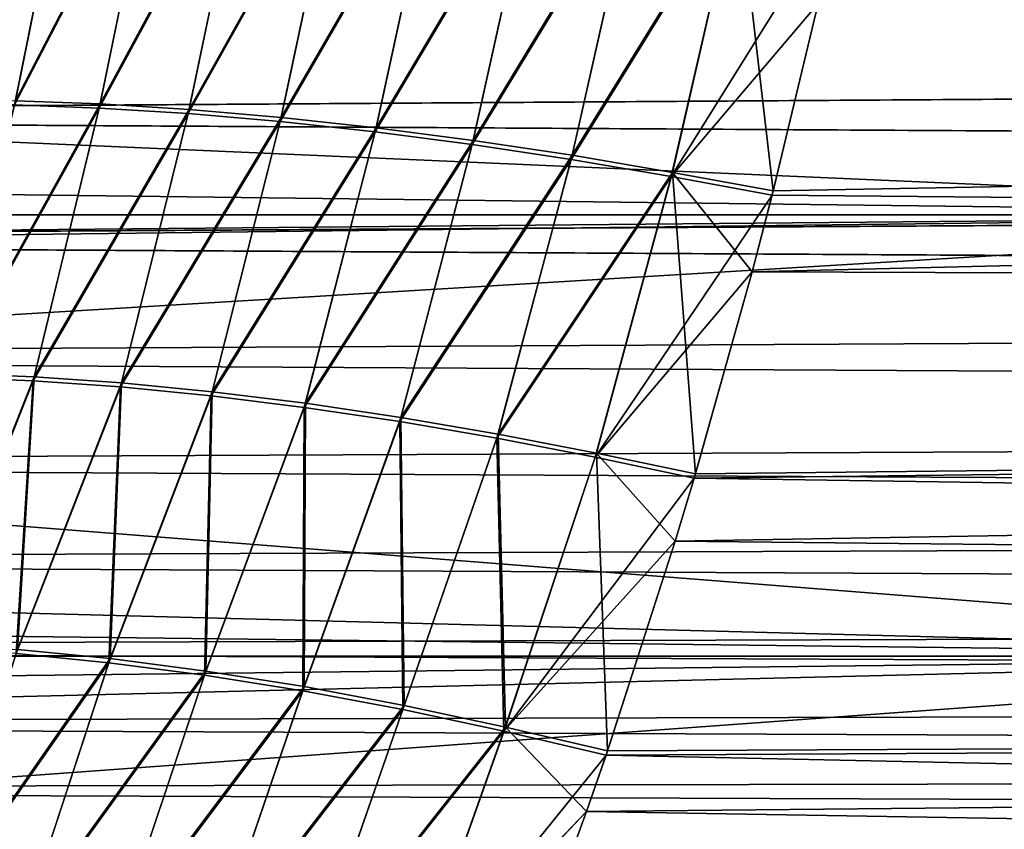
# Model space of a CAD drawing. Header units: metres. Extents: x -46 to 104, y -30 to 30.
# Tile 216 of 256: x 13.56 to 15.01, y -3.57 to -2.37. Entities that reach past the tile are written whole.
import ezdxf

# ---------------------------------------------------------------- set-up
doc = ezdxf.new("R2010")
doc.units = ezdxf.units.M
doc.layers.add('solid_26_000_502_XXX', color=7, linetype='CONTINUOUS')

msp = doc.modelspace()

# ---------------------------------------------------------------- linework, layer by layer
at = {"layer": 'solid_26_000_502_XXX'}
for points in [[(16, -2.000577, -12.845142), (16, -2.659177, -12.725124), (-38.5, -2.000588, -12.845141)], [(-38.5, -2.659191, 624.725098), (16, -2.659177, 624.725098), (16, -2.000577, 624.845154)], [(-38.5, -2.659191, 624.725098), (16, -2.000577, 624.845154), (-38.5, -2.000588, 624.845154)], [(16, -2.659177, -12.725124), (-38.5, -2.659191, -12.725121), (-38.5, -2.000588, -12.845141)], [(16, -2.659177, 12.725124), (16, -2.000577, 12.845142), (8.690778, -2.338869, 12.787873)], [(8.690781, -2.338859, 599.212097), (16, -2.000577, 599.154846), (16, -2.659177, 599.274902)], [(13.513707, -2.088466, 287.240784), (13.633814, -2.089332, 287.336121), (13.43285, -2.496149, 287.336334)], [(13.633814, -2.089332, 287.336121), (13.551612, -2.497039, 287.430878), (13.43285, -2.496149, 287.336334)], [(13.635061, -2.083182, 308.66507), (13.514944, -2.082314, 308.760437), (13.434189, -2.49007, 308.665192)], [(13.635061, -2.083182, 308.66507), (13.434189, -2.49007, 308.665192), (13.552971, -2.490961, 308.570648)], [(13.633814, -2.089332, 287.336121), (13.760592, -2.093352, 287.422333), (13.551612, -2.497039, 287.430878)], [(13.761851, -2.087196, 308.578888), (13.635061, -2.083182, 308.66507), (13.552971, -2.490961, 308.570648)], [(13.761851, -2.087196, 308.578888), (13.552971, -2.490961, 308.570648), (13.678195, -2.495504, 308.484955)], [(13.894567, -2.09433, 308.50235), (13.761851, -2.087196, 308.578888), (13.678195, -2.495504, 308.484955)], [(13.760592, -2.093352, 287.422333), (13.676812, -2.501589, 287.516571), (13.551612, -2.497039, 287.430878)], [(13.760592, -2.093352, 287.422333), (13.893295, -2.100501, 287.498871), (13.676812, -2.501589, 287.516571)], [(13.893295, -2.100501, 287.498871), (13.80773, -2.509771, 287.592957), (13.676812, -2.501589, 287.516571)], [(13.894567, -2.09433, 308.50235), (13.678195, -2.495504, 308.484955), (13.809139, -2.503672, 308.408569)], [(13.893295, -2.100501, 287.498871), (14.031144, -2.110738, 287.565308), (13.80773, -2.509771, 287.592957)], [(14.032431, -2.104542, 308.435944), (13.894567, -2.09433, 308.50235), (13.809139, -2.503672, 308.408569)], [(14.032431, -2.104542, 308.435944), (13.809139, -2.503672, 308.408569), (13.945048, -2.515419, 308.341949)], [(14.174629, -2.117774, 308.380066), (14.032431, -2.104542, 308.435944), (13.945048, -2.515419, 308.341949)], [(14.031144, -2.110738, 287.565308), (13.94361, -2.521539, 287.659576), (13.80773, -2.509771, 287.592957)], [(14.031144, -2.110738, 287.565308), (14.173328, -2.124002, 287.621216), (13.94361, -2.521539, 287.659576)], [(14.174629, -2.117774, 308.380066), (13.945048, -2.515419, 308.341949), (14.085141, -2.530677, 308.285461)], [(14.320327, -2.133947, 308.334991), (14.174629, -2.117774, 308.380066), (14.085141, -2.530677, 308.285461)], [(14.173328, -2.124002, 287.621216), (14.083672, -2.536824, 287.716064), (13.94361, -2.521539, 287.659576)], [(14.173328, -2.124002, 287.621216), (14.319012, -2.140216, 287.66629), (14.083672, -2.536824, 287.716064)], [(14.320327, -2.133947, 308.334991), (14.085141, -2.530677, 308.285461), (14.228608, -2.549358, 308.239471)], [(14.468667, -2.152966, 308.301025), (14.320327, -2.133947, 308.334991), (14.228608, -2.549358, 308.239471)], [(14.319012, -2.140216, 287.66629), (14.227106, -2.55554, 287.762085), (14.083672, -2.536824, 287.716064)], [(14.319012, -2.140216, 287.66629), (14.467338, -2.159284, 287.700287), (14.227106, -2.55554, 287.762085)], [(14.467338, -2.159284, 287.700287), (14.373088, -2.577578, 287.797363), (14.227106, -2.55554, 287.762085)], [(14.468667, -2.152966, 308.301025), (14.228608, -2.549358, 308.239471), (14.374624, -2.571353, 308.204193)], [(14.467338, -2.159284, 287.700287), (14.617434, -2.181093, 287.722992), (14.373088, -2.577578, 287.797363)], [(14.618778, -2.174719, 308.278351), (14.468667, -2.152966, 308.301025), (14.374624, -2.571353, 308.204193)], [(14.618778, -2.174719, 308.278351), (14.374624, -2.571353, 308.204193), (14.522347, -2.596538, 308.179871)], [(14.618778, -2.174719, 308.278351), (14.522347, -2.596538, 308.179871), (14.671142, -2.623904, 308.16687)], [(14.618778, -2.174719, 308.278351), (14.671142, -2.623904, 308.16687), (14.737422, -2.347252, 308.234283)], [(14.617434, -2.181093, 287.722992), (14.520777, -2.602811, 287.821716), (14.373088, -2.577578, 287.797363)], [(14.617434, -2.181093, 287.722992), (14.768579, -2.204731, 287.73407), (14.520777, -2.602811, 287.821716)], [(27, -2.204339, 294.966309), (11.264021, -2.31772, 295.052002), (27, -2.410379, 295.127258)], [(27, -2.410379, 300.872742), (11.264034, -2.317658, 300.948029), (27, -2.204339, 301.033691)], [(14.520777, -2.602811, 287.821716), (14.768579, -2.204731, 287.73407), (14.737425, -2.347241, 287.765717)], [(34.5, -2.257121, 308.254517), (14.671142, -2.623904, 308.16687), (14.640127, -2.743418, 308.135254)], [(34.5, -2.809217, 308.117218), (34.5, -2.257121, 308.254517), (14.640127, -2.743418, 308.135254)], [(34.5, -2.257121, 308.254517), (14.737422, -2.347252, 308.234283), (14.671142, -2.623904, 308.16687)], [(14.737425, -2.347241, 287.765717), (34.5, -2.257121, 287.745483), (34.5, -2.809217, 287.882782)], [(27, -2.410379, 295.127258), (11.264021, -2.31772, 295.052002), (11.221992, -2.513347, 295.216919)], [(27, -2.410379, 300.872742), (11.222008, -2.513272, 300.783142), (11.264034, -2.317658, 300.948029)], [(16, -2.659177, 12.725124), (8.690778, -2.338869, 12.787873), (8.577019, -2.726637, 12.71084)], [(8.690781, -2.338859, 599.212097), (16, -2.659177, 599.274902), (8.577024, -2.726623, 599.289185)], [(14.520777, -2.602811, 287.821716), (14.737425, -2.347241, 287.765717), (14.669528, -2.63026, 287.834778)], [(14.669528, -2.63026, 287.834778), (14.737425, -2.347241, 287.765717), (34.5, -2.809217, 287.882782)], [(27, -2.410379, 295.127258), (11.221992, -2.513347, 295.216919), (27, -2.604945, 295.30246)], [(27, -2.604945, 300.69754), (11.222008, -2.513272, 300.783142), (27, -2.410379, 300.872742)], [(13.551612, -2.497039, 287.430878), (13.676812, -2.501589, 287.516571), (13.455651, -2.899334, 287.54184)], [(13.678195, -2.495504, 308.484955), (13.552971, -2.490961, 308.570648), (13.457152, -2.893341, 308.459991)], [(13.678195, -2.495504, 308.484955), (13.457152, -2.893341, 308.459991), (13.580593, -2.898285, 308.374847)], [(13.809139, -2.503672, 308.408569), (13.678195, -2.495504, 308.484955), (13.580593, -2.898285, 308.374847)], [(27, -2.604945, 295.30246), (11.221992, -2.513347, 295.216919), (11.179183, -2.697383, 295.394897)], [(27, -2.604945, 300.69754), (11.1792, -2.697311, 300.605194), (11.222008, -2.513272, 300.783142)], [(13.676812, -2.501589, 287.516571), (13.579062, -2.904285, 287.626953), (13.455651, -2.899334, 287.54184)], [(13.676812, -2.501589, 287.516571), (13.80773, -2.509771, 287.592957), (13.579062, -2.904285, 287.626953)], [(13.80773, -2.509771, 287.592957), (13.707956, -2.913314, 287.703125), (13.579062, -2.904285, 287.626953)], [(13.809139, -2.503672, 308.408569), (13.580593, -2.898285, 308.374847), (13.709524, -2.907302, 308.298676)], [(13.80773, -2.509771, 287.592957), (13.94361, -2.521539, 287.659576), (13.707956, -2.913314, 287.703125)], [(13.945048, -2.515419, 308.341949), (13.809139, -2.503672, 308.408569), (13.709524, -2.907302, 308.298676)], [(13.94361, -2.521539, 287.659576), (13.841611, -2.926371, 287.769928), (13.707956, -2.913314, 287.703125)], [(13.945048, -2.515419, 308.341949), (13.709524, -2.907302, 308.298676), (13.843219, -2.920341, 308.231842)], [(13.94361, -2.521539, 287.659576), (14.083672, -2.536824, 287.716064), (13.841611, -2.926371, 287.769928)], [(14.085141, -2.530677, 308.285461), (13.945048, -2.515419, 308.341949), (13.843219, -2.920341, 308.231842)], [(14.083672, -2.536824, 287.716064), (13.979275, -2.943382, 287.826996), (13.841611, -2.926371, 287.769928)], [(14.085141, -2.530677, 308.285461), (13.843219, -2.920341, 308.231842), (13.980925, -2.937329, 308.174774)], [(14.083672, -2.536824, 287.716064), (14.227106, -2.55554, 287.762085), (13.979275, -2.943382, 287.826996)], [(14.228608, -2.549358, 308.239471), (14.085141, -2.530677, 308.285461), (13.980925, -2.937329, 308.174774)], [(14.227106, -2.55554, 287.762085), (14.120172, -2.964253, 287.874023), (13.979275, -2.943382, 287.826996)], [(14.228608, -2.549358, 308.239471), (13.980925, -2.937329, 308.174774), (14.121867, -2.95817, 308.127777)], [(14.227106, -2.55554, 287.762085), (14.373088, -2.577578, 287.797363), (14.120172, -2.964253, 287.874023)], [(14.374624, -2.571353, 308.204193), (14.228608, -2.549358, 308.239471), (14.121867, -2.95817, 308.127777)], [(14.374624, -2.571353, 308.204193), (14.121867, -2.95817, 308.127777), (14.265253, -2.982747, 308.091125)], [(14.522347, -2.596538, 308.179871), (14.374624, -2.571353, 308.204193), (14.265253, -2.982747, 308.091125)], [(14.373088, -2.577578, 287.797363), (14.263511, -2.988864, 287.910706), (14.120172, -2.964253, 287.874023)], [(14.373088, -2.577578, 287.797363), (14.520777, -2.602811, 287.821716), (14.263511, -2.988864, 287.910706)], [(14.522347, -2.596538, 308.179871), (14.265253, -2.982747, 308.091125), (14.410276, -3.010921, 308.064972)], [(14.522347, -2.596538, 308.179871), (14.410276, -3.010921, 308.064972), (14.556381, -3.041644, 308.049805)], [(14.522347, -2.596538, 308.179871), (14.556381, -3.041644, 308.049805), (14.640127, -2.743418, 308.135254)], [(14.522347, -2.596538, 308.179871), (14.640127, -2.743418, 308.135254), (14.671142, -2.623904, 308.16687)], [(27, -2.604945, 295.30246), (11.179183, -2.697383, 295.394897), (27, -2.786909, 295.490906)], [(27, -2.786909, 300.509094), (11.1792, -2.697311, 300.605194), (27, -2.604945, 300.69754)], [(14.520777, -2.602811, 287.821716), (14.408485, -3.017079, 287.936859), (14.263511, -2.988864, 287.910706)], [(14.520777, -2.602811, 287.821716), (14.669528, -2.63026, 287.834778), (14.408485, -3.017079, 287.936859)], [(14.408485, -3.017079, 287.936859), (14.669528, -2.63026, 287.834778), (14.64013, -2.743407, 287.864716)], [(14.64013, -2.743407, 287.864716), (14.669528, -2.63026, 287.834778), (34.5, -2.809217, 287.882782)], [(16, -2.659177, -12.725124), (16, -3.310724, -12.571361), (-38.5, -2.659191, -12.725121)], [(-38.5, -3.310741, 624.57135), (16, -3.310724, 624.57135), (16, -2.659177, 624.725098)], [(-38.5, -3.310741, 624.57135), (16, -2.659177, 624.725098), (-38.5, -2.659191, 624.725098)], [(16, -3.310724, -12.571361), (-38.5, -3.310741, -12.571356), (-38.5, -2.659191, -12.725121)], [(16, -2.659177, 12.725124), (8.577019, -2.726637, 12.71084), (8.444276, -3.113529, 12.621646)], [(16, -3.310724, 12.571361), (16, -2.659177, 12.725124), (8.444276, -3.113529, 12.621646)], [(8.577024, -2.726623, 599.289185), (16, -2.659177, 599.274902), (16, -3.310724, 599.42865)], [(27, -2.786909, 295.490906), (11.179183, -2.697383, 295.394897), (11.136409, -2.868868, 295.585052)], [(27, -2.786909, 300.509094), (11.13642, -2.868823, 300.415009), (11.1792, -2.697311, 300.605194)], [(8.577024, -2.726623, 599.289185), (16, -3.310724, 599.42865), (8.444283, -3.113513, 599.378357)], [(14.408485, -3.017079, 287.936859), (14.64013, -2.743407, 287.864716), (14.55453, -3.047886, 287.952087)], [(14.55453, -3.047886, 287.952087), (14.64013, -2.743407, 287.864716), (34.5, -2.809217, 287.882782)], [(34.5, -2.809217, 308.117218), (14.640127, -2.743418, 308.135254), (14.556381, -3.041644, 308.049805)], [(27, -2.786909, 295.490906), (11.136409, -2.868868, 295.585052), (27, -2.955008, 295.691223)], [(27, -2.955008, 300.308777), (11.13642, -2.868823, 300.415009), (27, -2.786909, 300.509094)], [(34.5, -2.809217, 308.117218), (14.556381, -3.041644, 308.049805), (14.526463, -3.140937, 308.019196)], [(34.5, -3.352583, 307.950378), (34.5, -2.809217, 308.117218), (14.526463, -3.140937, 308.019196)], [(14.55453, -3.047886, 287.952087), (34.5, -2.809217, 287.882782), (34.5, -3.352583, 288.049622)], [(27, -2.955008, 295.691223), (11.136409, -2.868868, 295.585052), (11.094525, -3.026799, 295.786194)], [(27, -2.955008, 300.308777), (11.094542, -3.026739, 300.213898), (11.13642, -2.868823, 300.415009)], [(13.455651, -2.899334, 287.54184), (13.579062, -2.904285, 287.626953), (13.422566, -3.298229, 287.722839)], [(13.579062, -2.904285, 287.626953), (13.554091, -3.306817, 287.805847), (13.422566, -3.298229, 287.722839)], [(13.580593, -2.898285, 308.374847), (13.457152, -2.893341, 308.459991), (13.424253, -3.292329, 308.279205)], [(13.580593, -2.898285, 308.374847), (13.424253, -3.292329, 308.279205), (13.555821, -3.300908, 308.196198)], [(13.579062, -2.904285, 287.626953), (13.707956, -2.913314, 287.703125), (13.554091, -3.306817, 287.805847)], [(13.709524, -2.907302, 308.298676), (13.580593, -2.898285, 308.374847), (13.555821, -3.300908, 308.196198)], [(13.707956, -2.913314, 287.703125), (13.690895, -3.320312, 287.879089), (13.554091, -3.306817, 287.805847)], [(13.709524, -2.907302, 308.298676), (13.555821, -3.300908, 308.196198), (13.692671, -3.31439, 308.122925)], [(13.707956, -2.913314, 287.703125), (13.841611, -2.926371, 287.769928), (13.690895, -3.320312, 287.879089)], [(13.843219, -2.920341, 308.231842), (13.709524, -2.907302, 308.298676), (13.692671, -3.31439, 308.122925)], [(13.841611, -2.926371, 287.769928), (13.832145, -3.338635, 287.942139), (13.690895, -3.320312, 287.879089)], [(13.843219, -2.920341, 308.231842), (13.692671, -3.31439, 308.122925), (13.833973, -3.332695, 308.059906)], [(13.841611, -2.926371, 287.769928), (13.979275, -2.943382, 287.826996), (13.832145, -3.338635, 287.942139)], [(13.980925, -2.937329, 308.174774), (13.843219, -2.920341, 308.231842), (13.833973, -3.332695, 308.059906)], [(13.979275, -2.943382, 287.826996), (13.976987, -3.361674, 287.994598), (13.832145, -3.338635, 287.942139)], [(13.980925, -2.937329, 308.174774), (13.833973, -3.332695, 308.059906), (13.978868, -3.355709, 308.007446)], [(13.979275, -2.943382, 287.826996), (14.120172, -2.964253, 287.874023), (13.976987, -3.361674, 287.994598)], [(14.121867, -2.95817, 308.127777), (13.980925, -2.937329, 308.174774), (13.978868, -3.355709, 308.007446)], [(27, -2.955008, 295.691223), (11.094525, -3.026799, 295.786194), (27, -3.108845, 295.902954)], [(27, -3.108845, 300.097046), (11.094542, -3.026739, 300.213898), (27, -2.955008, 300.308777)], [(14.121867, -2.95817, 308.127777), (13.978868, -3.355709, 308.007446), (14.12648, -3.383295, 307.965912)], [(14.265253, -2.982747, 308.091125), (14.121867, -2.95817, 308.127777), (14.12648, -3.383295, 307.965912)], [(14.120172, -2.964253, 287.874023), (14.12454, -3.389289, 288.036133), (13.976987, -3.361674, 287.994598)], [(14.120172, -2.964253, 287.874023), (14.263511, -2.988864, 287.910706), (14.12454, -3.389289, 288.036133)], [(14.263511, -2.988864, 287.910706), (14.273912, -3.421312, 288.066528), (14.12454, -3.389289, 288.036133)], [(14.265253, -2.982747, 308.091125), (14.12648, -3.383295, 307.965912), (14.275911, -3.415285, 307.935547)], [(14.263511, -2.988864, 287.910706), (14.408485, -3.017079, 287.936859), (14.273912, -3.421312, 288.066528)], [(14.410276, -3.010921, 308.064972), (14.265253, -2.982747, 308.091125), (14.275911, -3.415285, 307.935547)], [(14.408485, -3.017079, 287.936859), (14.55453, -3.047886, 287.952087), (14.273912, -3.421312, 288.066528)], [(14.410276, -3.010921, 308.064972), (14.275911, -3.415285, 307.935547), (14.426572, -3.450557, 307.91684)], [(14.410276, -3.010921, 308.064972), (14.426572, -3.450557, 307.91684), (14.526463, -3.140937, 308.019196)], [(14.410276, -3.010921, 308.064972), (14.526463, -3.140937, 308.019196), (14.556381, -3.041644, 308.049805)], [(27, -3.108845, 295.902954), (11.094525, -3.026799, 295.786194), (11.054436, -3.170085, 295.996735)], [(27, -3.108845, 300.097046), (11.054455, -3.170019, 300.003357), (11.094542, -3.026739, 300.213898)], [(14.273912, -3.421312, 288.066528), (14.55453, -3.047886, 287.952087), (14.526466, -3.140927, 287.980804)], [(14.526466, -3.140927, 287.980804), (14.55453, -3.047886, 287.952087), (34.5, -3.352583, 288.049622)], [(27, -3.108845, 295.902954), (11.054436, -3.170085, 295.996735), (27, -3.247665, 296.125122)], [(27, -3.247665, 299.874878), (11.054455, -3.170019, 300.003357), (27, -3.108845, 300.097046)], [(16, -3.310724, 12.571361), (8.444276, -3.113529, 12.621646), (8.291846, -3.499348, 12.520166)], [(8.444283, -3.113513, 599.378357), (16, -3.310724, 599.42865), (8.291852, -3.499334, 599.479858)], [(14.273912, -3.421312, 288.066528), (14.526466, -3.140927, 287.980804), (14.424497, -3.45667, 288.085297)], [(14.424497, -3.45667, 288.085297), (14.526466, -3.140927, 287.980804), (34.5, -3.352583, 288.049622)], [(34.5, -3.352583, 307.950378), (14.526463, -3.140937, 308.019196), (14.426572, -3.450557, 307.91684)], [(27, -3.247665, 296.125122), (11.054436, -3.170085, 295.996735), (11.01688, -3.298234, 296.215576)], [(27, -3.247665, 299.874878), (11.01689, -3.298202, 299.784485), (11.054455, -3.170019, 300.003357)], [(27, -3.247665, 296.125122), (11.01688, -3.298234, 296.215576), (27, -3.370478, 296.35611)], [(27, -3.370478, 299.64389), (11.01689, -3.298202, 299.784485), (27, -3.247665, 299.874878)], [(16, -3.310724, -12.571361), (16, -3.953493, -12.38426), (-38.5, -3.310741, -12.571356)], [(-38.5, -3.953512, 624.384277), (16, -3.953493, 624.384277), (16, -3.310724, 624.57135)], [(-38.5, -3.953512, 624.384277), (16, -3.310724, 624.57135), (-38.5, -3.310741, 624.57135)], [(16, -3.953493, -12.38426), (-38.5, -3.953512, -12.384254), (-38.5, -3.310741, -12.571356)], [(16, -3.310724, 12.571361), (8.291846, -3.499348, 12.520166), (8.119096, -3.883367, 12.406428)], [(16, -3.953493, 12.38426), (16, -3.310724, 12.571361), (8.119096, -3.883367, 12.406428)], [(8.291852, -3.499334, 599.479858), (16, -3.310724, 599.42865), (16, -3.953493, 599.615723)], [(27, -3.370478, 296.35611), (11.01688, -3.298234, 296.215576), (10.98256, -3.410774, 296.441437)], [(27, -3.370478, 299.64389), (10.982573, -3.410734, 299.558655), (11.01689, -3.298202, 299.784485)], [(13.554091, -3.306817, 287.805847), (13.690895, -3.320312, 287.879089), (13.428673, -3.696466, 287.946777)], [(13.692671, -3.31439, 308.122925), (13.555821, -3.300908, 308.196198), (13.430586, -3.690668, 308.055481)], [(13.690895, -3.320312, 287.879089), (13.562772, -3.710681, 288.019958), (13.428673, -3.696466, 287.946777)], [(13.692671, -3.31439, 308.122925), (13.430586, -3.690668, 308.055481), (13.564734, -3.704873, 307.9823)], [(13.690895, -3.320312, 287.879089), (13.832145, -3.338635, 287.942139), (13.562772, -3.710681, 288.019958)], [(13.833973, -3.332695, 308.059906), (13.692671, -3.31439, 308.122925), (13.564734, -3.704873, 307.9823)], [(13.832145, -3.338635, 287.942139), (13.701091, -3.730079, 288.083435), (13.562772, -3.710681, 288.019958)], [(13.833973, -3.332695, 308.059906), (13.564734, -3.704873, 307.9823), (13.703109, -3.724257, 307.918793)], [(13.832145, -3.338635, 287.942139), (13.976987, -3.361674, 287.994598), (13.701091, -3.730079, 288.083435)], [(13.978868, -3.355709, 308.007446), (13.833973, -3.332695, 308.059906), (13.703109, -3.724257, 307.918793)], [(13.978868, -3.355709, 308.007446), (13.703109, -3.724257, 307.918793), (13.844893, -3.748706, 307.865387)], [(14.12648, -3.383295, 307.965912), (13.978868, -3.355709, 308.007446), (13.844893, -3.748706, 307.865387)], [(34.5, -3.352583, 307.950378), (14.395889, -3.539791, 307.885345), (14.282673, -3.849838, 307.768768)], [(34.5, -3.886421, 307.754272), (34.5, -3.352583, 307.950378), (14.282673, -3.849838, 307.768768)], [(34.5, -3.352583, 307.950378), (14.426572, -3.450557, 307.91684), (14.395889, -3.539791, 307.885345)], [(14.424497, -3.45667, 288.085297), (34.5, -3.352583, 288.049622), (34.5, -3.886421, 288.245728)], [(27, -3.370478, 296.35611), (10.98256, -3.410774, 296.441437), (27, -3.476896, 296.595123)], [(27, -3.476896, 299.404877), (10.982573, -3.410734, 299.558655), (27, -3.370478, 299.64389)], [(13.976987, -3.361674, 287.994598), (13.842818, -3.754546, 288.136871), (13.701091, -3.730079, 288.083435)], [(13.976987, -3.361674, 287.994598), (14.12454, -3.389289, 288.036133), (13.842818, -3.754546, 288.136871)], [(14.12648, -3.383295, 307.965912), (13.844893, -3.748706, 307.865387), (13.989254, -3.778075, 307.822327)], [(14.275911, -3.415285, 307.935547), (14.12648, -3.383295, 307.965912), (13.989254, -3.778075, 307.822327)], [(14.12454, -3.389289, 288.036133), (13.987118, -3.783938, 288.179932), (13.842818, -3.754546, 288.136871)], [(14.12454, -3.389289, 288.036133), (14.273912, -3.421312, 288.066528), (13.987118, -3.783938, 288.179932)], [(27, -3.476896, 296.595123), (10.98256, -3.410774, 296.441437), (10.952139, -3.507229, 296.672638)], [(27, -3.476896, 299.404877), (10.952153, -3.507185, 299.327454), (10.982573, -3.410734, 299.558655)], [(14.273912, -3.421312, 288.066528), (14.133141, -3.818082, 288.212372), (13.987118, -3.783938, 288.179932)], [(14.275911, -3.415285, 307.935547), (13.989254, -3.778075, 307.822327), (14.135341, -3.812193, 307.789948)], [(14.273912, -3.421312, 288.066528), (14.424497, -3.45667, 288.085297), (14.133141, -3.818082, 288.212372)], [(14.275911, -3.415285, 307.935547), (14.135341, -3.812193, 307.789948), (14.395889, -3.539791, 307.885345)], [(14.275911, -3.415285, 307.935547), (14.395889, -3.539791, 307.885345), (14.426572, -3.450557, 307.91684)], [(14.133141, -3.818082, 288.212372), (14.424497, -3.45667, 288.085297), (14.395892, -3.539783, 288.114655)], [(14.395892, -3.539783, 288.114655), (14.424497, -3.45667, 288.085297), (34.5, -3.886421, 288.245728)], [(27, -3.476896, 296.595123), (10.952139, -3.507229, 296.672638), (27, -3.566487, 296.841278)], [(27, -3.566487, 299.158722), (10.952153, -3.507185, 299.327454), (27, -3.476896, 299.404877)], [(8.291852, -3.499334, 599.479858), (16, -3.953493, 599.615723), (8.119102, -3.883354, 599.593567)], [(27, -3.566487, 296.841278), (10.952139, -3.507229, 296.672638), (10.926061, -3.587645, 296.908539)], [(27, -3.566487, 299.158722), (10.926067, -3.587626, 299.091553), (10.952153, -3.507185, 299.327454)], [(14.133141, -3.818082, 288.212372), (14.395892, -3.539783, 288.114655), (14.280392, -3.855805, 288.233582)], [(14.135341, -3.812193, 307.789948), (14.282673, -3.849838, 307.768768), (14.395889, -3.539791, 307.885345)], [(14.280392, -3.855805, 288.233582), (14.395892, -3.539783, 288.114655), (34.5, -3.886421, 288.245728)]]:
    msp.add_3dface(points, dxfattribs=at)

doc.saveas('drawing.dxf')
